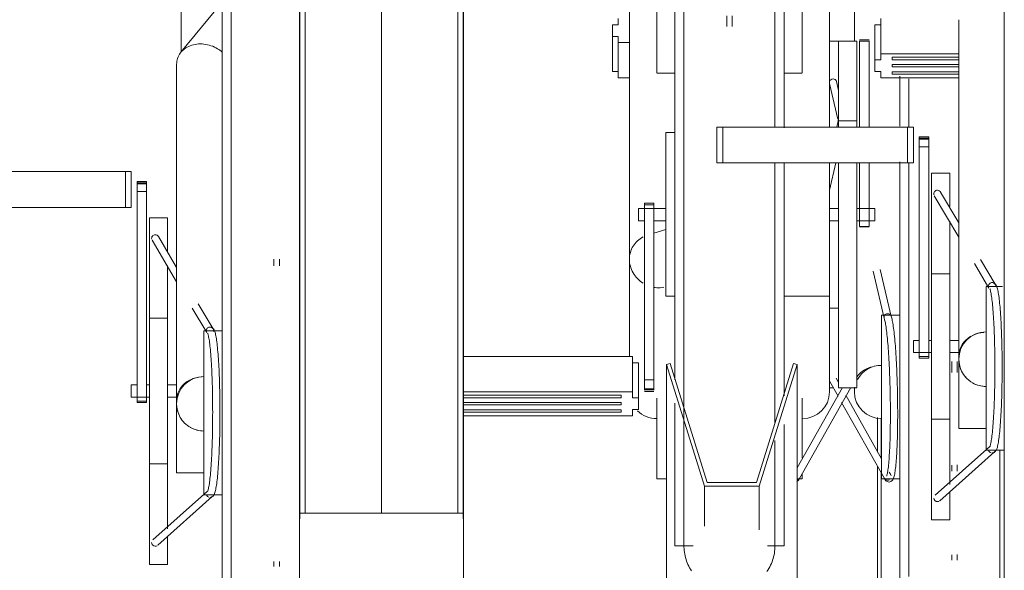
# Model space of a CAD drawing. Extents: x 50445 to 145605, y -10968 to 41989.
# Tile 104 of 256: x 87554 to 88095, y -1524 to -1222. Entities that reach past the tile are written whole.
import ezdxf

# ---------------------------------------------------------------- set-up
doc = ezdxf.new("R2010")
doc.units = 0
doc.header["$LTSCALE"] = 414.30304
doc.header["$MEASUREMENT"] = 0
doc.linetypes.add('gestippeld_2_', pattern=[6.35, 3.175, -3.175])
doc.linetypes.add('hartlijn-fijn', pattern=[6, 4, -1, 0, -1])
for name, color, linetype, lineweight in [('A-EQPM', 6, 'CONTINUOUS', 18), ('S-COLS', 6, 'CONTINUOUS', 18), ('S-COLS-HIDN', 5, 'gestippeld_2_', 18)]:
    doc.layers.add(name, color=color, linetype=linetype, lineweight=lineweight)

# ---------------------------------------------------------------- blocks, each defined once
blk = doc.blocks.new('97_KA_gestapelde fietsenstalling 8 fietsen 1600x1900 - Type-V113-plotview doorsnede C C  -  1 op 100')
at = {"layer": 'A-EQPM'}
for p, q in [((6463.4, -1791.81), (6463.4, -1906.71)), ((6485.9, -2104.9), (6485.9, -1800.09)), ((6833.5, -1847.82), (6833.5, -1900.72)), ((6485.9, -1879.17), (6463.25, -1906.75)), ((6703.69, -1888.26), (6703.69, -1891.71)), ((6703.69, -1891.71), (6700.47, -1891.71)), ((6700.47, -1891.71), (6700.47, -1894.86)), ((6700.47, -1894.86), (6700.47, -1898.01)), ((6700.47, -1898.01), (6703.69, -1898.01)), ((6700.47, -1917.28), (6700.47, -1898.01)), ((6703.69, -1898.01), (6703.69, -1901.46)), ((6703.69, -1901.46), (6709.83, -1901.46)), ((6703.69, -1920.73), (6703.69, -1901.46)), ((6828.5, -1900.58), (6819.83, -1900.58)), ((6828.5, -1900.72), (6828.5, -1900.58)), ((6460.9, -1913.34), (6460.9, -2097.81)), ((6703.69, -1917.28), (6700.47, -1917.28)), ((6709.83, -1920.73), (6703.69, -1920.73)), ((6858.5, -1947.27), (6858.5, -1919.93)), ((6819.83, -1923.92), (6824.41, -1943.57)), ((6824.83, -1927.75), (6823.68, -1922.84)), ((6858.5, -2159.6), (6858.5, -1967.04)), ((6331.09, -1972.36), (6432.69, -1972.36)), ((6432.69, -1972.36), (6435.9, -1972.36)), ((6432.69, -1992.06), (6432.69, -1972.36)), ((6435.9, -1972.36), (6435.9, -1992.06)), ((6444.33, -1977.7), (6439.11, -1977.7)), ((6439.11, -1977.99), (6439.11, -1977.7)), ((6439.11, -1977.7), (6439.11, -1979)), ((6439.11, -1978.47), (6439.11, -1977.99)), ((6439.11, -1979.26), (6439.11, -1978.47)), ((6444.33, -1978.47), (6439.11, -1978.47)), ((6439.11, -1979), (6444.33, -1979)), ((6439.11, -1983.28), (6439.11, -1979.26)), ((6444.33, -1979), (6444.33, -1977.7)), ((6444.33, -1977.7), (6444.33, -1977.99)), ((6444.33, -1977.99), (6444.33, -1978.47)), ((6444.33, -1978.47), (6444.33, -1979.26)), ((6444.33, -1979.26), (6444.33, -1983.28)), ((6439.11, -2098.5), (6439.11, -1983.28)), ((6444.33, -1983.28), (6439.11, -1983.28)), ((6444.33, -1983.28), (6444.33, -2098.5)), ((6432.69, -1992.06), (6331.09, -1992.06)), ((6435.9, -1992.06), (6432.69, -1992.06)), ((6455.9, -1997.65), (6445.9, -1997.65)), ((6445.9, -2092.9), (6445.9, -1997.65)), ((6455.9, -1997.65), (6455.9, -2016.03)), ((6460.9, -2024.97), (6450.86, -2008.01)), ((6447.41, -2010.05), (6460.9, -2032.82)), ((6455.9, -2023.99), (6455.9, -2092.9)), ((6514.4, -2020.53), (6514.4, -2024.05)), ((6517.4, -2024.05), (6517.4, -2020.53)), ((6843.87, -2027.12), (6849.85, -2052.8)), ((6853.74, -2051.87), (6847.73, -2026.1)), ((6480.91, -2058.75), (6472.8, -2045.07)), ((6469.47, -2047.29), (6477.48, -2060.81)), ((6819.83, -2047.32), (6824.83, -2047.32)), ((6858.5, -2051.22), (6848.5, -2051.22)), ((6848.5, -2105.58), (6848.5, -2051.29)), ((6455.9, -2052.9), (6445.9, -2052.9)), ((6485.9, -2059.9), (6475.9, -2059.9)), ((6475.9, -2104.9), (6475.9, -2059.9)), ((6887, -2076.75), (6887, -2082.67)), ((6890, -2082.67), (6890, -2076.75)), ((6820, -2087.76), (6824.54, -2095.81)), ((6824.83, -2088.18), (6823.48, -2085.8)), ((6439.11, -2089.55), (6435.9, -2089.55)), ((6435.9, -2092.9), (6435.9, -2089.55)), ((6435.9, -2096.26), (6435.9, -2092.9)), ((6445.9, -2089.55), (6444.33, -2089.55)), ((6445.9, -2188.15), (6445.9, -2092.9)), ((6460.9, -2089.55), (6455.9, -2089.55)), ((6455.9, -2092.9), (6455.9, -2168.69)), ((6819.81, -2091.08), (6821.64, -2091.08)), ((6833.5, -2090.95), (6833.5, -2093.41)), ((6435.9, -2096.26), (6445.9, -2096.26)), ((6439.11, -2098.5), (6439.11, -2099.28)), ((6439.11, -2099.28), (6439.11, -2098.5)), ((6444.33, -2098.5), (6439.11, -2098.5)), ((6439.11, -2099.28), (6444.33, -2099.28)), ((6444.33, -2098.5), (6444.33, -2099.28)), ((6444.33, -2099.28), (6444.33, -2098.5)), ((6455.9, -2096.26), (6460.9, -2096.26)), ((6460.9, -2137.9), (6460.9, -2097.86)), ((6826.46, -2099.21), (6850.05, -2140.95)), ((6848.5, -2130.08), (6828.77, -2095.17)), ((6475.9, -2149.9), (6475.9, -2104.9)), ((6485.9, -2373.39), (6485.9, -2104.9)), ((6848.5, -2141.22), (6848.5, -2105.58)), ((6846.3, -2107.51), (6846.3, -2126.45)), ((6848.21, -2107.8), (6848.21, -2129.81)), ((6445.9, -2132.9), (6455.9, -2132.9)), ((6460.9, -2137.9), (6475.9, -2137.9)), ((6846.3, -2134.16), (6846.3, -2390.22)), ((6848.21, -2137.57), (6848.21, -2389.64)), ((6853.54, -2139), (6852.67, -2137.46)), ((6887, -2133.68), (6887, -2137.02)), ((6890, -2137.02), (6890, -2133.52)), ((6848.5, -2141.22), (6858.5, -2141.22)), ((6477.87, -2147.88), (6447.8, -2174.68)), ((6450.47, -2177.66), (6480.51, -2150.88)), ((6475.9, -2149.9), (6485.9, -2149.9)), ((6858.5, -2395.93), (6858.5, -2159.6)), ((6455.9, -2172.87), (6455.9, -2188.15)), ((6863.5, -2177.74), (6863.5, -2178)), ((6514.4, -2186.54), (6514.4, -2189.27)), ((6517.4, -2189.27), (6517.4, -2186.64)), ((6887, -2182.87), (6887, -2185.92)), ((6890, -2185.92), (6890, -2182.72)), ((6445.9, -2188.15), (6455.9, -2188.15))]:
    blk.add_line(p, q, dxfattribs=at)
at = {"layer": 'A-EQPM', "flags": 128}
for points in [[(6490.9, -1883.97), (6490.9, -1892.54), (6490.9, -1901.45), (6490.9, -1910.69), (6490.9, -1920.24), (6490.9, -1930.09), (6490.9, -1940.21), (6490.9, -1950.6), (6490.9, -1961.24), (6490.9, -1972.1), (6490.9, -1983.18), (6490.9, -1994.45), (6490.9, -2005.9), (6490.9, -2017.51), (6490.9, -2029.26), (6490.9, -2041.12), (6490.9, -2053.09), (6490.9, -2065.15), (6490.9, -2077.26), (6490.9, -2089.43), (6490.9, -2101.61), (6490.9, -2104.9)], [(6863.5, -1921.41), (6863.5, -1931.54), (6863.5, -1941.92), (6863.5, -1947.88)], [(6863.5, -1967.59), (6863.5, -1974.5), (6863.5, -1985.77), (6863.5, -1997.22), (6863.5, -2008.83), (6863.5, -2020.58), (6863.5, -2032.45), (6863.5, -2044.42), (6863.5, -2056.47), (6863.5, -2068.59), (6863.5, -2080.75), (6863.5, -2092.93), (6863.5, -2105.12), (6863.5, -2117.3), (6863.5, -2129.44), (6863.5, -2141.53), (6863.5, -2153.55), (6863.5, -2159.6)], [(6851.22, -2139.58), (6851.26, -2139.51), (6851.34, -2139.31), (6851.43, -2139), (6851.54, -2138.59), (6851.64, -2138.11), (6851.75, -2137.54), (6851.86, -2136.89), (6851.97, -2136.18), (6852.08, -2135.39), (6852.18, -2134.54), (6852.28, -2133.62), (6852.37, -2132.64), (6852.47, -2131.6), (6852.55, -2130.5), (6852.64, -2129.35), (6852.72, -2128.14), (6852.79, -2126.87), (6852.86, -2125.56), (6852.93, -2124.2), (6852.99, -2122.79), (6853.05, -2121.34), (6853.1, -2119.85), (6853.14, -2118.32), (6853.18, -2116.76), (6853.22, -2115.16), (6853.25, -2113.53), (6853.27, -2111.87), (6853.29, -2110.19), (6853.3, -2108.48), (6853.31, -2106.76), (6853.31, -2105.02), (6853.3, -2103.26), (6853.29, -2101.49), (6853.28, -2099.71), (6853.26, -2097.93), (6853.23, -2096.15), (6853.2, -2094.36), (6853.16, -2092.58), (6853.12, -2090.8), (6853.07, -2089.04), (6853.02, -2087.28), (6852.96, -2085.54), (6852.9, -2083.81), (6852.83, -2082.11), (6852.76, -2080.43), (6852.68, -2078.77), (6852.59, -2077.14), (6852.51, -2075.55), (6852.42, -2073.98), (6852.32, -2072.46), (6852.22, -2070.97), (6852.12, -2069.52), (6852.01, -2068.11), (6851.9, -2066.76), (6851.79, -2065.44), (6851.67, -2064.18), (6851.55, -2062.98), (6851.43, -2061.82), (6851.31, -2060.73), (6851.18, -2059.69), (6851.05, -2058.71), (6850.92, -2057.8), (6850.79, -2056.95), (6850.66, -2056.16), (6850.53, -2055.45), (6850.4, -2054.81), (6850.27, -2054.25), (6850.15, -2053.76), (6850.03, -2053.36), (6849.93, -2053.05), (6849.92, -2053.04)], [(6852.56, -2142.95), (6853.62, -2142.67), (6854.27, -2142.16), (6854.64, -2141.67), (6854.88, -2141.2), (6855.08, -2140.73), (6855.24, -2140.22), (6855.39, -2139.68), (6855.53, -2139.08), (6855.66, -2138.43), (6855.78, -2137.72), (6855.9, -2136.95), (6856.01, -2136.12), (6856.12, -2135.24), (6856.23, -2134.29), (6856.33, -2133.29), (6856.43, -2132.23), (6856.52, -2131.11), (6856.61, -2129.94), (6856.69, -2128.72), (6856.77, -2127.44), (6856.84, -2126.12), (6856.91, -2124.75), (6856.97, -2123.33), (6857.03, -2121.88), (6857.08, -2120.38), (6857.13, -2118.84), (6857.17, -2117.27), (6857.21, -2115.66), (6857.24, -2114.03), (6857.26, -2112.36), (6857.28, -2110.67), (6857.3, -2108.96), (6857.31, -2107.23), (6857.31, -2105.48), (6857.31, -2103.71), (6857.3, -2101.93), (6857.28, -2100.14), (6857.26, -2098.35), (6857.24, -2096.55), (6857.21, -2094.76), (6857.17, -2092.96), (6857.13, -2091.17), (6857.08, -2089.39), (6857.03, -2087.62), (6856.97, -2085.86), (6856.91, -2084.11), (6856.84, -2082.39), (6856.77, -2080.69), (6856.69, -2079.01), (6856.61, -2077.36), (6856.53, -2075.74), (6856.43, -2074.15), (6856.34, -2072.6), (6856.24, -2071.08), (6856.14, -2069.61), (6856.03, -2068.17), (6855.92, -2066.78), (6855.8, -2065.43), (6855.69, -2064.14), (6855.57, -2062.89), (6855.44, -2061.69), (6855.31, -2060.55), (6855.18, -2059.46), (6855.05, -2058.43), (6854.92, -2057.46), (6854.78, -2056.54), (6854.64, -2055.69), (6854.5, -2054.89), (6854.35, -2054.16), (6854.2, -2053.48), (6854.05, -2052.86), (6853.89, -2052.29), (6853.72, -2051.77), (6853.67, -2051.64)], [(6477.93, -2061.19), (6477.97, -2061.26), (6478.05, -2061.46), (6478.15, -2061.77), (6478.26, -2062.17), (6478.38, -2062.65), (6478.5, -2063.22), (6478.63, -2063.86), (6478.75, -2064.58), (6478.87, -2065.36), (6478.99, -2066.21), (6479.11, -2067.12), (6479.22, -2068.1), (6479.33, -2069.14), (6479.44, -2070.24), (6479.55, -2071.39), (6479.65, -2072.6), (6479.75, -2073.86), (6479.84, -2075.18), (6479.93, -2076.54), (6480.01, -2077.94), (6480.1, -2079.39), (6480.17, -2080.88), (6480.24, -2082.41), (6480.31, -2083.97), (6480.37, -2085.57), (6480.43, -2087.2), (6480.48, -2088.86), (6480.53, -2090.54), (6480.57, -2092.24), (6480.61, -2093.97), (6480.64, -2095.71), (6480.66, -2097.47), (6480.68, -2099.24), (6480.7, -2101.01), (6480.7, -2102.8), (6480.71, -2104.58), (6480.7, -2106.37), (6480.7, -2108.15), (6480.68, -2109.92), (6480.66, -2111.69), (6480.64, -2113.45), (6480.61, -2115.19), (6480.57, -2116.92), (6480.53, -2118.62), (6480.48, -2120.3), (6480.43, -2121.96), (6480.37, -2123.59), (6480.31, -2125.19), (6480.24, -2126.75), (6480.17, -2128.28), (6480.1, -2129.77), (6480.01, -2131.22), (6479.93, -2132.62), (6479.84, -2133.98), (6479.75, -2135.3), (6479.65, -2136.56), (6479.55, -2137.77), (6479.44, -2138.92), (6479.33, -2140.02), (6479.22, -2141.06), (6479.11, -2142.04), (6478.99, -2142.95), (6478.87, -2143.8), (6478.75, -2144.59), (6478.63, -2145.3), (6478.5, -2145.94), (6478.38, -2146.51), (6478.26, -2146.99), (6478.15, -2147.39), (6478.05, -2147.7), (6477.97, -2147.9), (6477.93, -2147.97)], [(6479.19, -2151.38), (6480.24, -2151.13), (6480.9, -2150.64), (6481.29, -2150.15), (6481.55, -2149.68), (6481.76, -2149.21), (6481.93, -2148.71), (6482.09, -2148.16), (6482.24, -2147.57), (6482.39, -2146.92), (6482.53, -2146.21), (6482.66, -2145.44), (6482.79, -2144.62), (6482.92, -2143.73), (6483.04, -2142.79), (6483.16, -2141.78), (6483.28, -2140.72), (6483.39, -2139.61), (6483.5, -2138.44), (6483.61, -2137.22), (6483.71, -2135.94), (6483.8, -2134.62), (6483.9, -2133.25), (6483.98, -2131.84), (6484.07, -2130.38), (6484.15, -2128.89), (6484.22, -2127.35), (6484.29, -2125.78), (6484.35, -2124.17), (6484.41, -2122.54), (6484.47, -2120.87), (6484.52, -2119.19), (6484.56, -2117.47), (6484.6, -2115.74), (6484.63, -2113.99), (6484.66, -2112.22), (6484.68, -2110.44), (6484.69, -2108.66), (6484.7, -2106.86), (6484.71, -2105.07), (6484.71, -2103.27), (6484.7, -2101.47), (6484.69, -2099.68), (6484.67, -2097.9), (6484.64, -2096.12), (6484.61, -2094.36), (6484.58, -2092.62), (6484.54, -2090.9), (6484.49, -2089.19), (6484.44, -2087.52), (6484.39, -2085.86), (6484.33, -2084.24), (6484.26, -2082.65), (6484.19, -2081.1), (6484.11, -2079.58), (6484.03, -2078.1), (6483.94, -2076.66), (6483.85, -2075.27), (6483.76, -2073.92), (6483.66, -2072.62), (6483.56, -2071.37), (6483.45, -2070.18), (6483.34, -2069.03), (6483.23, -2067.94), (6483.11, -2066.91), (6482.99, -2065.93), (6482.86, -2065.01), (6482.73, -2064.16), (6482.6, -2063.36), (6482.46, -2062.62), (6482.32, -2061.94), (6482.18, -2061.31), (6482.02, -2060.74), (6481.85, -2060.22), (6481.67, -2059.73), (6481.44, -2059.26), (6481.13, -2058.79), (6480.64, -2058.29), (6479.8, -2057.86), (6479.27, -2057.78)], [(6490.9, -2104.9), (6490.9, -2117.09), (6490.9, -2129.26), (6490.9, -2141.39), (6490.9, -2153.46), (6490.9, -2165.46), (6490.9, -2177.36), (6490.9, -2189.14), (6490.9, -2200.78)], [(6913.5, -2159.6), (6913.5, -2147.62), (6913.5, -2135.57), (6913.5, -2125.28)], [(6852.56, -2142.95), (6851.49, -2142.71), (6850.83, -2142.22), (6850.44, -2141.74), (6850.18, -2141.28), (6849.97, -2140.81), (6849.92, -2140.69)], [(6853.78, -2139.54), (6853.75, -2139.47), (6853.66, -2139.27)], [(6863.5, -2159.6), (6863.5, -2171.47), (6863.5, -2183.22), (6863.5, -2194.83)], [(6913.5, -2365.5), (6913.5, -2360.74), (6913.5, -2354.47), (6913.5, -2347.79), (6913.5, -2340.71), (6913.5, -2333.23), (6913.5, -2325.38), (6913.5, -2317.16), (6913.5, -2308.59), (6913.5, -2299.67), (6913.5, -2290.43), (6913.5, -2280.88), (6913.5, -2271.04), (6913.5, -2260.91), (6913.5, -2250.52), (6913.5, -2239.89), (6913.5, -2229.02), (6913.5, -2217.95), (6913.5, -2206.67), (6913.5, -2195.22), (6913.5, -2183.62), (6913.5, -2171.87), (6913.5, -2160), (6913.5, -2159.6)]]:
    blk.add_lwpolyline(points, dxfattribs=at)
at = {"layer": 'A-EQPM'}
for start, end in [(90, 180), (180, 270)]:
    blk.add_arc((6475.9, -2099.9), 15, start, end, dxfattribs=at)
for centre, major_axis, ratio, start_param, end_param in [((6821.74, -1923.3), (1.95, 0.45), 0.939384, 1.345051, 2.654048), ((6821.74, -1923.3), (1.95, 0.45), 0.939384, 0.036054, 1.345051), ((6449.14, -2009.03), (1.72, 1.02), 0.988284, 1.030886, 2.863482), ((6449.14, -2009.03), (1.72, 1.02), 0.988284, 6.266874, 7.314071), ((6848.5, -2089.65), (15, 0), 0.71934, 1.963137, 2.737107), ((6848.5, -2093.41), (-15, 0), 0.978148, 4.712389, 5.801843), ((6848.5, -2089.65), (15, 0), 0.71934, 1.570796, 1.832596), ((6475.9, -2097.81), (15, 0), 0.848048, 2.094395, 3.141593), ((6475.9, -2097.81), (15, 0), 0.848048, 1.653289, 2.063528), ((6821.74, -2086.78), (1.74, 0.98), 0.98726, 2.900088, 3.161887), ((6848.5, -2093.41), (15, 0), 0.978148, 2.959039, 3.141593), ((6848.5, -2093.41), (15, 0), 0.978148, 3.141593, 4.712389), ((6851.79, -2139.98), (1.87, 0.71), 0.975132, 3.311585, 4.358782), ((6851.79, -2139.98), (1.87, 0.71), 0.975132, 4.358782, 4.882381), ((6479.19, -2149.38), (0, 2), 0.996917, 1.832596, 2.879793), ((6479.19, -2149.38), (0, 2), 0.996917, 3.665191, 4.45059), ((6449.14, -2176.17), (-1.33, 1.49), 0.994489, 0.84558, 2.416376), ((6449.14, -2176.17), (-1.33, 1.49), 0.994489, 2.416376, 2.939975), ((6449.14, -2176.17), (-1.33, 1.49), 0.994489, 3.141593, 3.201774)]:
    blk.add_ellipse(centre, major_axis=major_axis, ratio=ratio, start_param=start_param, end_param=end_param, dxfattribs=at)
blk.add_open_spline([(6485.95, -1906.66), (6485.16, -1905.97), (6483.25, -1904.57), (6479.82, -1903), (6475.9, -1902.12), (6471.97, -1902.13), (6468.31, -1903.01), (6465.17, -1904.71), (6462.76, -1907.11), (6461.24, -1910.05), (6460.9, -1912.23), (6460.9, -1913.34)], degree=3, knots=[0.2662718, 0.2662718, 0.2662718, 0.2662718, 0.3333333, 0.4166667, 0.5, 0.5833333, 0.6666667, 0.75, 0.8333333, 0.9166667, 1, 1, 1, 1], dxfattribs=at)
for points in [[(6849.83, -2052.7), (6849.79, -2052.48), (6849.79, -2052.03), (6850.04, -2051.38), (6850.49, -2050.85), (6851.11, -2050.5), (6851.57, -2050.41), (6851.8, -2050.41)], [(6851.8, -2050.41), (6852.04, -2050.4), (6852.5, -2050.48), (6852.91, -2050.7), (6853.08, -2050.84)], [(6477.23, -2060.13), (6477.19, -2059.9), (6477.19, -2059.43), (6477.43, -2058.76), (6477.89, -2058.22), (6478.51, -2057.86), (6478.97, -2057.78), (6479.2, -2057.78)], [(6479.2, -2057.78), (6479.43, -2057.78), (6479.9, -2057.86), (6480.51, -2058.22), (6480.96, -2058.76), (6481.2, -2059.43), (6481.19, -2059.9), (6481.15, -2060.13)], [(6470.16, -2086.04), (6469.77, -2086.2), (6469.38, -2086.38), (6469.01, -2086.58)], [(6461.41, -2103.78), (6461.75, -2105.05), (6462.76, -2107.49), (6464.37, -2109.58), (6465.29, -2110.51)], [(6468.4, -2112.89), (6469.53, -2113.55), (6471.97, -2114.56), (6474.59, -2114.9), (6475.9, -2114.9)]]:
    blk.add_open_spline(points, degree=3, dxfattribs=at)
blk = doc.blocks.new('97_KA_gestapelde fietsenstalling 16 fietsen 1600x2900 - Type-V125-plotview doorsnede C C  -  1 op 100')
at = {"layer": 'A-EQPM'}
for p, q in [((6915.93, -2080.42), (6915.93, -1775.62)), ((6734.83, -2086.73), (6734.83, -1809.82)), ((6794.83, -1809.82), (6794.83, -1948.23)), ((6709.83, -1847.82), (6709.83, -2020.5)), ((6819.83, -1947.88), (6819.83, -1847.82)), ((6724.83, -1918.13), (6724.83, -1863.84)), ((6804.83, -1863.84), (6804.83, -1918.13)), ((6763.33, -1886.75), (6763.33, -1892.67)), ((6766.33, -1892.67), (6766.33, -1886.75)), ((6848.04, -1907.53), (6848.04, -1888.26)), ((6890.93, -1888.86), (6890.93, -2073.34)), ((6844.83, -1891.71), (6848.04, -1891.71)), ((6844.83, -1910.98), (6844.83, -1891.71)), ((6841.62, -1899.9), (6836.4, -1899.9)), ((6834.83, -1900.58), (6824.83, -1900.58)), ((6824.83, -1947.56), (6824.83, -1900.58)), ((6834.83, -1900.58), (6834.83, -1947.56)), ((6836.4, -1900.72), (6836.4, -1900.54)), ((6836.4, -1947.88), (6836.4, -1900.72)), ((6841.62, -1900.72), (6836.4, -1900.72)), ((6841.62, -1900.54), (6841.62, -1900.72)), ((6841.62, -1900.72), (6841.62, -1947.88)), ((6890.93, -1907.53), (6848.04, -1907.53)), ((6848.04, -1907.53), (6848.04, -1910.98)), ((6854.32, -1909.51), (6890.93, -1909.51)), ((6854.32, -1910.17), (6854.32, -1909.51)), ((6854.32, -1909.51), (6854.32, -1910.83)), ((6854.32, -1910.83), (6854.32, -1910.17)), ((6890.93, -1910.83), (6854.32, -1910.83)), ((6848.04, -1910.98), (6844.83, -1910.98)), ((6844.83, -1910.98), (6844.83, -1914.13)), ((6844.83, -1914.13), (6844.83, -1917.28)), ((6854.32, -1914.13), (6854.32, -1913.47)), ((6854.32, -1913.47), (6890.93, -1913.47)), ((6854.32, -1914.79), (6854.32, -1914.13)), ((6890.93, -1914.79), (6854.32, -1914.79)), ((6724.83, -1918.19), (6734.83, -1918.19)), ((6794.83, -1918.19), (6804.83, -1918.19)), ((6844.83, -1917.28), (6848.04, -1917.28)), ((6848.04, -1917.28), (6848.04, -1920.73)), ((6848.04, -1920.73), (6890.93, -1920.73)), ((6854.32, -1918.09), (6854.32, -1917.43)), ((6854.32, -1917.43), (6890.93, -1917.43)), ((6854.32, -1918.75), (6854.32, -1917.43)), ((6854.32, -1918.75), (6854.32, -1918.09)), ((6890.93, -1918.75), (6854.32, -1918.75)), ((6757.9, -1947.88), (6761.12, -1947.88)), ((6757.9, -1967.59), (6757.9, -1947.88)), ((6761.12, -1947.88), (6862.72, -1947.88)), ((6761.12, -1967.59), (6761.12, -1947.88)), ((6824.81, -1943.57), (6823.81, -1947.88)), ((6834.83, -1944.35), (6824.83, -1944.35)), ((6862.72, -1947.88), (6865.93, -1947.88)), ((6862.72, -1967.59), (6862.72, -1947.88)), ((6865.93, -1947.88), (6865.93, -1967.59)), ((6734.83, -1950.83), (6729.83, -1950.83)), ((6729.83, -1986.48), (6729.83, -1950.83)), ((6874.36, -1953.22), (6869.14, -1953.22)), ((6869.14, -1953.52), (6869.14, -1953.22)), ((6869.14, -1953.22), (6869.14, -1954.52)), ((6869.14, -1953.99), (6869.14, -1953.52)), ((6869.14, -1954.78), (6869.14, -1953.99)), ((6874.36, -1953.99), (6869.14, -1953.99)), ((6874.36, -1954.52), (6874.36, -1953.22)), ((6874.36, -1953.22), (6874.36, -1953.52)), ((6874.36, -1953.52), (6874.36, -1953.99)), ((6874.36, -1953.99), (6874.36, -1954.78)), ((6869.14, -1954.52), (6874.36, -1954.52)), ((6869.14, -1958.8), (6869.14, -1954.78)), ((6869.14, -2074.02), (6869.14, -1958.8)), ((6874.36, -1958.8), (6869.14, -1958.8)), ((6874.36, -1954.78), (6874.36, -1958.8)), ((6874.36, -1958.8), (6874.36, -2074.02)), ((6761.12, -1967.59), (6757.9, -1967.59)), ((6862.72, -1967.59), (6761.12, -1967.59)), ((6794.83, -1967.96), (6794.83, -2095.47)), ((6819.83, -1967.44), (6819.83, -1986.48)), ((6819.83, -1982.61), (6823.33, -1967.59)), ((6824.83, -1976.03), (6824.83, -1967.34)), ((6834.83, -1967.34), (6834.83, -1976.03)), ((6836.4, -1991.14), (6836.4, -1967.59)), ((6841.62, -1967.59), (6841.62, -1991.14)), ((6865.93, -1967.59), (6862.72, -1967.59)), ((6885.93, -1973.18), (6875.93, -1973.18)), ((6875.93, -2068.43), (6875.93, -1973.18)), ((6885.93, -1973.18), (6885.93, -1991.55)), ((6824.83, -2090.95), (6824.83, -1976.03)), ((6834.83, -1976.03), (6834.83, -2090.95)), ((6729.83, -2040.77), (6729.83, -1986.48)), ((6819.83, -1986.48), (6819.83, -2040.77)), ((6877.45, -1985.57), (6890.93, -2008.34)), ((6890.93, -2000.49), (6880.89, -1983.54)), ((6723.26, -1989.7), (6718.04, -1989.7)), ((6718.04, -1990.6), (6718.04, -1989.7)), ((6718.04, -1989.7), (6718.04, -1990.48)), ((6718.04, -2086.82), (6718.04, -1990.6)), ((6723.26, -1990.6), (6718.04, -1990.6)), ((6723.26, -1990.48), (6723.26, -1989.7)), ((6723.26, -1989.7), (6723.26, -1990.6)), ((6723.26, -1990.6), (6723.26, -2086.82)), ((6836.4, -2002.42), (6836.4, -1991.14)), ((6841.62, -1991.14), (6841.62, -2002.42)), ((6729.83, -1992.65), (6714.83, -1992.65)), ((6714.83, -1995.31), (6714.83, -1992.65)), ((6714.83, -1999.35), (6714.83, -1995.31)), ((6824.83, -1992.65), (6819.83, -1992.65)), ((6844.83, -1992.65), (6834.83, -1992.65)), ((6844.83, -1992.65), (6844.83, -1995.31)), ((6844.83, -1995.31), (6844.83, -1999.35)), ((6714.83, -1999.36), (6718.04, -1999.36)), ((6723.26, -1999.36), (6729.83, -1999.36)), ((6819.83, -1999.36), (6824.83, -1999.36)), ((6834.83, -1999.36), (6844.83, -1999.36)), ((6836.4, -2002.42), (6841.62, -2002.42)), ((6836.4, -2002.67), (6841.62, -2002.67)), ((6885.93, -1999.51), (6885.93, -2068.43)), ((6729.83, -2004.18), (6723.26, -2006.22)), ((6709.83, -2020.5), (6709.83, -2074)), ((6899.5, -2022.81), (6907.51, -2036.33)), ((6910.94, -2034.27), (6902.83, -2020.59)), ((6885.93, -2028.43), (6875.93, -2028.43)), ((6819.83, -2093.41), (6819.83, -2040.77)), ((6914.92, -2035.42), (6905.93, -2035.42)), ((6905.93, -2080.42), (6905.93, -2035.42)), ((6729.83, -2040.83), (6734.83, -2040.83)), ((6794.83, -2040.83), (6819.83, -2040.83)), ((6869.14, -2065.07), (6865.93, -2065.07)), ((6865.93, -2068.43), (6865.93, -2065.07)), ((6875.93, -2065.07), (6874.36, -2065.07)), ((6890.93, -2065.07), (6885.93, -2065.07)), ((6865.93, -2071.78), (6865.93, -2068.43)), ((6865.93, -2071.78), (6875.93, -2071.78)), ((6875.93, -2163.68), (6875.93, -2068.43)), ((6885.93, -2068.43), (6885.93, -2144.21)), ((6885.93, -2071.78), (6890.93, -2071.78)), ((6618.53, -2074), (6711.61, -2074)), ((6711.61, -2093.28), (6711.61, -2074)), ((6711.61, -2077.45), (6714.83, -2077.45)), ((6714.83, -2096.73), (6714.83, -2077.45)), ((6732.14, -2077.78), (6730.23, -2078.35)), ((6730.23, -2078.35), (6751.13, -2145.21)), ((6730.23, -2078.35), (6730.23, -2390.22)), ((6752.61, -2143.26), (6732.14, -2077.78)), ((6800.11, -2077.78), (6779.65, -2143.26)), ((6781.13, -2145.21), (6802.03, -2078.35)), ((6802.03, -2078.35), (6800.11, -2077.78)), ((6802.03, -2078.35), (6802.03, -2390.22)), ((6869.14, -2074.02), (6869.14, -2074.8)), ((6869.14, -2074.8), (6869.14, -2074.02)), ((6874.36, -2074.02), (6869.14, -2074.02)), ((6869.14, -2074.8), (6874.36, -2074.8)), ((6874.36, -2074.02), (6874.36, -2074.8)), ((6874.36, -2074.8), (6874.36, -2074.02)), ((6890.93, -2113.43), (6890.93, -2073.38)), ((6905.93, -2125.42), (6905.93, -2080.42)), ((6915.93, -2374.12), (6915.93, -2080.42)), ((6718.04, -2090.83), (6718.04, -2086.82)), ((6723.26, -2086.82), (6718.04, -2086.82)), ((6723.26, -2086.82), (6723.26, -2090.83)), ((6819.83, -2089.65), (6819.83, -2084.73)), ((6711.61, -2093.28), (6618.31, -2093.28)), ((6711.61, -2096.73), (6711.61, -2093.28)), ((6718.04, -2091.77), (6718.04, -2090.83)), ((6718.04, -2092.44), (6718.04, -2091.77)), ((6723.26, -2091.77), (6718.04, -2091.77)), ((6718.04, -2092.27), (6718.04, -2092.44)), ((6718.04, -2092.27), (6723.26, -2092.27)), ((6718.04, -2093.08), (6723.26, -2093.08)), ((6723.26, -2090.83), (6723.26, -2091.77)), ((6723.26, -2091.77), (6723.26, -2092.44)), ((6723.26, -2092.44), (6723.26, -2092.27)), ((6826.94, -2090.95), (6802.03, -2135.04)), ((6803.28, -2140.95), (6831.5, -2091.01)), ((6824.83, -2091.08), (6834.83, -2091.08)), ((6618.31, -2095.26), (6705.34, -2095.26)), ((6705.34, -2096.58), (6618.31, -2096.58)), ((6618.31, -2099.22), (6705.34, -2099.22)), ((6705.34, -2095.26), (6705.34, -2095.92)), ((6705.34, -2095.26), (6705.34, -2096.58)), ((6705.34, -2095.92), (6705.34, -2096.58)), ((6705.34, -2099.22), (6705.34, -2099.88)), ((6705.34, -2099.88), (6705.34, -2100.54)), ((6714.83, -2096.73), (6711.61, -2096.73)), ((6714.83, -2099.88), (6714.83, -2096.73)), ((6714.83, -2103.03), (6714.83, -2099.88)), ((6724.83, -2141.16), (6724.83, -2096.91)), ((6734.83, -2177.98), (6734.83, -2099.63)), ((6804.83, -2096.91), (6804.83, -2129.67)), ((6705.34, -2100.54), (6618.31, -2100.54)), ((6618.31, -2103.18), (6705.34, -2103.18)), ((6705.34, -2104.5), (6618.31, -2104.5)), ((6705.34, -2103.18), (6705.34, -2103.84)), ((6705.34, -2104.5), (6705.34, -2103.18)), ((6705.34, -2103.84), (6705.34, -2104.5)), ((6711.61, -2106.48), (6711.61, -2103.03)), ((6711.61, -2103.03), (6714.83, -2103.03)), ((6618.31, -2106.48), (6711.61, -2106.48)), ((6875.93, -2108.43), (6885.93, -2108.43)), ((6794.83, -2111.33), (6794.83, -2177.98)), ((6890.93, -2113.43), (6905.93, -2113.43)), ((6907.9, -2123.4), (6877.84, -2150.2)), ((6880.5, -2153.18), (6910.55, -2126.4)), ((6905.93, -2125.42), (6915.93, -2125.42)), ((6724.83, -2141.22), (6730.23, -2141.22)), ((6779.65, -2143.26), (6752.61, -2143.26)), ((6802.03, -2141.22), (6804.83, -2141.22)), ((6804.83, -2138.41), (6804.83, -2141.16)), ((6751.13, -2145.21), (6781.13, -2145.21)), ((6751.13, -2145.21), (6751.13, -2167.13)), ((6781.13, -2169.14), (6781.13, -2145.21)), ((6885.93, -2148.39), (6885.93, -2163.68)), ((6528.53, -2430), (6528.53, -2160)), ((6618.53, -2160), (6528.53, -2160)), ((6618.53, -2160), (6618.53, -2430)), ((6875.93, -2163.68), (6885.93, -2163.68)), ((6734.83, -2178), (6744.87, -2178)), ((6785.69, -2178), (6794.83, -2178))]:
    blk.add_line(p, q, dxfattribs=at)
at = {"layer": 'A-EQPM', "flags": 128}
for points in [[(6739.83, -1882.51), (6739.83, -1894.68), (6739.83, -1906.83), (6739.83, -1918.91), (6739.83, -1930.93), (6739.83, -1942.85), (6739.83, -1954.66), (6739.83, -1966.34), (6739.83, -1977.87), (6739.83, -1989.24), (6739.83, -2000.41), (6739.83, -2011.39), (6739.83, -2022.14), (6739.83, -2032.66), (6739.83, -2042.92), (6739.83, -2052.91), (6739.83, -2062.61), (6739.83, -2072.01), (6739.83, -2081.09), (6739.83, -2089.84), (6739.83, -2098.24), (6739.83, -2106.28), (6739.83, -2109.06)], [(6789.83, -1947.88), (6789.83, -1936.97), (6789.83, -1925), (6789.83, -1912.95), (6789.83, -1900.83), (6789.83, -1888.67), (6789.83, -1876.48), (6789.83, -1864.29), (6789.83, -1852.12), (6789.83, -1839.97), (6789.83, -1827.88), (6789.83, -1815.87), (6789.83, -1809.82)], [(6789.83, -2110.2), (6789.83, -2102.35), (6789.83, -2094.13), (6789.83, -2085.56), (6789.83, -2076.64), (6789.83, -2067.4), (6789.83, -2057.85), (6789.83, -2048.01), (6789.83, -2037.88), (6789.83, -2027.49), (6789.83, -2016.86), (6789.83, -2005.99), (6789.83, -1994.92), (6789.83, -1983.64), (6789.83, -1972.19), (6789.83, -1967.59)], [(6909.22, -2126.9), (6910.27, -2126.65), (6910.93, -2126.16), (6911.32, -2125.67), (6911.58, -2125.2), (6911.79, -2124.73), (6911.96, -2124.23), (6912.12, -2123.68), (6912.27, -2123.09), (6912.42, -2122.44), (6912.56, -2121.73), (6912.69, -2120.96), (6912.82, -2120.14), (6912.95, -2119.25), (6913.07, -2118.31), (6913.19, -2117.31), (6913.31, -2116.25), (6913.42, -2115.13), (6913.53, -2113.96), (6913.64, -2112.74), (6913.74, -2111.47), (6913.84, -2110.14), (6913.93, -2108.78), (6914.02, -2107.36), (6914.1, -2105.91), (6914.18, -2104.41), (6914.25, -2102.87), (6914.32, -2101.3), (6914.39, -2099.7), (6914.44, -2098.06), (6914.5, -2096.4), (6914.55, -2094.71), (6914.59, -2092.99), (6914.63, -2091.26), (6914.66, -2089.51), (6914.69, -2087.74), (6914.71, -2085.97), (6914.72, -2084.18), (6914.73, -2082.38), (6914.74, -2080.59), (6914.74, -2078.79), (6914.73, -2076.99), (6914.72, -2075.2), (6914.7, -2073.42), (6914.68, -2071.65), (6914.65, -2069.89), (6914.61, -2068.14), (6914.57, -2066.42), (6914.53, -2064.72), (6914.47, -2063.04), (6914.42, -2061.39), (6914.36, -2059.76), (6914.29, -2058.17), (6914.22, -2056.62), (6914.14, -2055.1), (6914.06, -2053.62), (6913.98, -2052.19), (6913.89, -2050.79), (6913.79, -2049.44), (6913.69, -2048.15), (6913.59, -2046.9), (6913.48, -2045.7), (6913.37, -2044.55), (6913.26, -2043.46), (6913.14, -2042.43), (6913.02, -2041.45), (6912.89, -2040.54), (6912.76, -2039.68), (6912.63, -2038.88), (6912.49, -2038.14), (6912.35, -2037.46), (6912.21, -2036.83), (6912.05, -2036.26), (6911.88, -2035.74), (6911.7, -2035.25), (6911.47, -2034.79), (6911.16, -2034.31), (6910.68, -2033.81), (6909.83, -2033.38), (6909.31, -2033.3)], [(6907.96, -2036.71), (6908, -2036.78), (6908.08, -2036.98), (6908.18, -2037.29), (6908.3, -2037.69), (6908.41, -2038.18), (6908.54, -2038.74), (6908.66, -2039.38), (6908.78, -2040.1), (6908.9, -2040.88), (6909.02, -2041.73), (6909.14, -2042.65), (6909.25, -2043.62), (6909.36, -2044.66), (6909.47, -2045.76), (6909.58, -2046.92), (6909.68, -2048.13), (6909.78, -2049.39), (6909.87, -2050.7), (6909.96, -2052.06), (6910.05, -2053.46), (6910.13, -2054.91), (6910.2, -2056.4), (6910.28, -2057.93), (6910.34, -2059.5), (6910.4, -2061.09), (6910.46, -2062.72), (6910.51, -2064.38), (6910.56, -2066.06), (6910.6, -2067.77), (6910.64, -2069.49), (6910.67, -2071.23), (6910.69, -2072.99), (6910.71, -2074.76), (6910.73, -2076.53), (6910.74, -2078.32), (6910.74, -2080.1), (6910.74, -2081.89), (6910.73, -2083.67), (6910.71, -2085.45), (6910.69, -2087.21), (6910.67, -2088.97), (6910.64, -2090.71), (6910.6, -2092.44), (6910.56, -2094.14), (6910.51, -2095.83), (6910.46, -2097.48), (6910.4, -2099.11), (6910.34, -2100.71), (6910.28, -2102.27), (6910.2, -2103.8), (6910.13, -2105.29), (6910.05, -2106.74), (6909.96, -2108.15), (6909.87, -2109.51), (6909.78, -2110.82), (6909.68, -2112.08), (6909.58, -2113.29), (6909.47, -2114.44), (6909.36, -2115.54), (6909.25, -2116.58), (6909.14, -2117.56), (6909.02, -2118.47), (6908.9, -2119.32), (6908.78, -2120.11), (6908.66, -2120.82), (6908.54, -2121.46), (6908.41, -2122.03), (6908.3, -2122.51), (6908.18, -2122.92), (6908.08, -2123.22), (6908, -2123.42), (6907.96, -2123.5)], [(6739.83, -2109.08), (6739.83, -2113.95), (6739.83, -2121.23), (6739.83, -2128.11), (6739.83, -2134.59), (6739.83, -2140.65), (6739.83, -2146.29), (6739.83, -2151.48), (6739.83, -2156.23), (6739.83, -2160.53), (6739.83, -2164.37), (6739.83, -2167.74), (6739.83, -2170.64), (6739.83, -2173.06), (6739.83, -2175.01), (6739.83, -2176.47), (6739.83, -2177.45), (6739.83, -2177.94), (6739.83, -2178)], [(6789.83, -2178), (6789.83, -2177.76), (6789.83, -2177.03), (6789.83, -2175.81), (6789.83, -2174.11), (6789.83, -2171.93), (6789.83, -2169.27), (6789.83, -2166.13), (6789.83, -2162.53), (6789.83, -2158.46), (6789.83, -2153.94), (6789.83, -2148.97), (6789.83, -2143.56), (6789.83, -2137.71), (6789.83, -2131.44), (6789.83, -2124.76), (6789.83, -2120.15)], [(6801.83, -2142.71), (6802.5, -2142.22), (6802.89, -2141.74), (6803.15, -2141.28), (6803.36, -2140.81), (6803.4, -2140.69)], [(6739.83, -2178), (6739.83, -2177.76), (6739.83, -2177.03), (6739.83, -2175.81), (6739.83, -2174.11), (6739.83, -2171.93)], [(6789.83, -2171.84), (6789.83, -2174.04), (6789.83, -2175.76), (6789.83, -2176.99), (6789.83, -2177.74), (6789.83, -2178)], [(6789.83, -2178), (6789.81, -2179), (6789.75, -2180), (6789.65, -2180.99), (6789.51, -2181.98), (6789.33, -2182.97), (6789.11, -2183.94), (6788.85, -2184.91), (6788.56, -2185.87), (6788.23, -2186.81), (6787.85, -2187.74), (6787.45, -2188.65), (6787, -2189.55), (6786.52, -2190.42), (6786.01, -2191.28), (6785.46, -2192.12)], [(6743.94, -2191.74), (6743.41, -2190.89), (6742.91, -2190.02), (6742.44, -2189.14), (6742.02, -2188.23), (6741.63, -2187.31), (6741.27, -2186.38), (6740.96, -2185.43), (6740.68, -2184.47), (6740.44, -2183.5), (6740.24, -2182.52), (6740.08, -2181.53), (6739.96, -2180.54), (6739.88, -2179.54), (6739.83, -2178.54), (6739.83, -2178)]]:
    blk.add_lwpolyline(points, dxfattribs=at)
at = {"layer": 'A-EQPM'}
for start, end in [(90, 180), (180, 270)]:
    blk.add_arc((6905.93, -2075.42), 15, start, end, dxfattribs=at)
for centre, major_axis, ratio, start_param, end_param in [((6879.17, -1984.55), (1.72, 1.02), 0.988284, 1.030886, 2.863482), ((6879.17, -1984.55), (1.72, 1.02), 0.988284, 0.533159, 1.030886), ((6879.17, -1984.55), (1.72, 1.02), 0.988284, 6.129577, 6.790472), ((6905.93, -2073.34), (15, 0), 0.848048, 1.653289, 2.094395), ((6905.93, -2073.34), (15, 0), 0.848048, 2.170521, 3.13324), ((6804.83, -2093.41), (15, 0), 0.978148, 4.712389, 6.283185), ((6724.83, -2093.41), (15, 0), 0.978148, 3.926991, 4.712389), ((6909.22, -2124.9), (0, 2), 0.996917, 1.832596, 2.879793), ((6909.22, -2124.9), (0, 2), 0.996917, 3.665191, 4.45059), ((6801.53, -2139.98), (-1.87, 0.71), 0.975132, 2.186202, 3.2334), ((6879.17, -2151.69), (-1.33, 1.49), 0.994489, 0.84558, 2.416376), ((6879.17, -2151.69), (-1.33, 1.49), 0.994489, 2.416376, 2.939975), ((6879.17, -2151.69), (-1.33, 1.49), 0.994489, 3.141593, 3.201774)]:
    blk.add_ellipse(centre, major_axis=major_axis, ratio=ratio, start_param=start_param, end_param=end_param, dxfattribs=at)
for points, knots in [([(6709.83, -2020.5), (6709.83, -2017.94), (6710.88, -2014.17), (6714.1, -2010.27), (6716.19, -2008.83), (6717.33, -2008.26)], [0, 0, 0, 0, 0.1666667, 0.25, 0.3333333, 0.3333333, 0.3333333, 0.3333333]), ([(6728.71, -2035.86), (6727.45, -2036.11), (6725.61, -2036.23), (6723.77, -2036.02), (6723.24, -2035.93)], [0.4166667, 0.4166667, 0.4166667, 0.4166667, 0.5, 0.533754, 0.533754, 0.533754, 0.533754])]:
    blk.add_open_spline(points, degree=3, knots=knots, dxfattribs=at)
for points in [[(6717.33, -2033.68), (6716.19, -2032.97), (6714.1, -2031.26), (6711.69, -2028.04), (6710.17, -2024.36), (6709.83, -2021.78), (6709.83, -2020.5)], [(6907.26, -2035.65), (6907.22, -2035.42), (6907.22, -2034.95), (6907.47, -2034.28), (6907.92, -2033.74), (6908.54, -2033.38), (6909, -2033.3), (6909.23, -2033.3)], [(6909.23, -2033.3), (6909.47, -2033.3), (6909.93, -2033.38), (6910.54, -2033.74), (6910.99, -2034.28), (6911.23, -2034.95), (6911.23, -2035.42), (6911.18, -2035.65)], [(6900.19, -2061.56), (6899.59, -2061.81), (6899, -2062.11), (6898.43, -2062.43)], [(6891.44, -2079.31), (6891.78, -2080.57), (6892.79, -2083.01), (6894.4, -2085.1), (6895.32, -2086.03)], [(6898.43, -2088.41), (6899.56, -2089.07), (6902, -2090.08), (6904.62, -2090.42), (6905.93, -2090.42)]]:
    blk.add_open_spline(points, degree=3, dxfattribs=at)
at = {"layer": 'S-COLS', "lineweight": 25}
for p, q in [((6528.53, -1210), (6528.53, -2163.14)), ((6618.53, -2163.14), (6618.53, -1210))]:
    blk.add_line(p, q, dxfattribs=at)
at = {"layer": 'S-COLS', "linetype": 'hartlijn-fijn'}
blk.add_line((6573.53, -1210), (6573.53, -2160), dxfattribs=at)
at = {"layer": 'S-COLS-HIDN'}
for p, q in [((6531.53, -1210), (6531.53, -2160)), ((6615.53, -2160), (6615.53, -1210))]:
    blk.add_line(p, q, dxfattribs=at)

msp = doc.modelspace()

# ---------------------------------------------------------------- block references
at = {"layer": 'A-EQPM'}
for name in ['97_KA_gestapelde fietsenstalling 16 fietsen 1600x2900 - Type-V125-plotview doorsnede C C  -  1 op 100', '97_KA_gestapelde fietsenstalling 8 fietsen 1600x1900 - Type-V113-plotview doorsnede C C  -  1 op 100']:
    msp.add_blockref(name, (81179.52, 667.18), dxfattribs=at)

doc.saveas('drawing.dxf')
